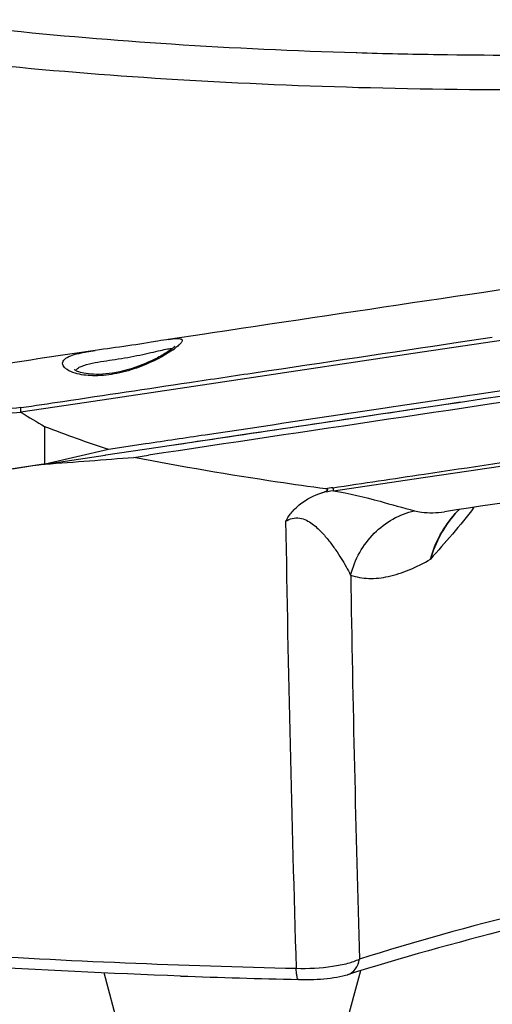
# Model space of a CAD drawing. Header units: millimetres. Extents: x 0 to 420, y -341 to 792.
# Tile 45 of 256: x 183 to 191, y 15 to 31. Entities that reach past the tile are written whole.
import ezdxf

# ---------------------------------------------------------------- set-up
doc = ezdxf.new("R2010")
doc.units = ezdxf.units.MM
doc.header["$LTSCALE"] = 23.1
doc.layers.get('0').update_dxf_attribs({"linetype": 'CONTINUOUS'})
doc.layers.add('02___PRT_ALL_AXES', color=7, linetype='CONTINUOUS')

msp = doc.modelspace()

# ---------------------------------------------------------------- linework, layer by layer
at = {"color": 7, "linetype": 'Continuous'}
for p, q in [((188.6376, 30.0309), (188.6504, 30.0305)), ((189.5562, 25.1867), (191.6237, 25.4948)), ((190.2804, 25.3634), (190.8286, 25.4451)), ((187.6976, 24.9092), (189.5562, 25.1867)), ((186.3804, 24.7123), (187.6976, 24.9092)), ((190.5454, 24.5225), (192.2913, 24.7825)), ((184.2982, 24.4005), (186.3804, 24.7123)), ((189.1671, 24.3169), (190.2875, 24.484)), ((190.2875, 24.484), (190.4689, 24.5111)), ((190.3151, 24.4019), (190.6531, 24.4523)), ((190.3152, 24.4011), (190.6532, 24.4515)), ((190.4689, 24.5111), (190.5454, 24.5225)), ((190.6531, 24.4523), (190.6827, 24.4567)), ((190.6532, 24.4515), (190.6828, 24.4559)), ((190.6827, 24.4567), (190.9974, 24.5036)), ((190.6828, 24.4559), (190.9976, 24.5028)), ((183.2401, 24.2418), (184.2982, 24.4005)), ((189.102, 24.3072), (189.1673, 24.3169)), ((189.2985, 24.2503), (189.4407, 24.2715)), ((189.2986, 24.2495), (189.5347, 24.2847)), ((189.4407, 24.2715), (189.5345, 24.2855)), ((189.5345, 24.2855), (189.6821, 24.3075)), ((189.5347, 24.2847), (189.5492, 24.2868)), ((189.5492, 24.2868), (189.6821, 24.3067)), ((189.6821, 24.3075), (189.947, 24.347)), ((189.6821, 24.3067), (189.9471, 24.3462)), ((189.947, 24.347), (190.2846, 24.3973)), ((189.9471, 24.3462), (190.0139, 24.3561)), ((190.0138, 24.3561), (190.169, 24.3793)), ((190.169, 24.3793), (190.2847, 24.3965)), ((190.2846, 24.3973), (190.3152, 24.4019)), ((190.2847, 24.3965), (190.3152, 24.4011)), ((187.1018, 23.9221), (188.5823, 24.1434)), ((188.5823, 24.1434), (188.9978, 24.2054)), ((188.5825, 24.1426), (188.8666, 24.185)), ((188.8666, 24.185), (188.9979, 24.2046)), ((188.9978, 24.2054), (189.1089, 24.222)), ((188.9979, 24.2046), (189.0692, 24.2152)), ((189.069, 24.2152), (189.169, 24.2301)), ((189.1089, 24.222), (189.2987, 24.2503)), ((189.169, 24.2301), (189.2988, 24.2495)), ((183.6232, 24.0084), (183.6232, 23.4032)), ((186.2052, 23.788), (186.9798, 23.9039)), ((186.9798, 23.9039), (187.1018, 23.9221)), ((183.6306, 23.405), (184.649, 23.6413)), ((184.6104, 23.5492), (185.4488, 23.6748)), ((184.6105, 23.5484), (185.4489, 23.674)), ((184.649, 23.6413), (185.2487, 23.7311)), ((185.4488, 23.6748), (185.6305, 23.702)), ((185.4489, 23.674), (185.6307, 23.7012)), ((185.6305, 23.702), (185.9195, 23.7453)), ((185.6307, 23.7012), (185.8626, 23.7359)), ((185.8626, 23.7359), (185.9155, 23.7438)), ((185.9195, 23.7453), (186.2052, 23.788)), ((183.6312, 23.4024), (184.5965, 23.5471)), ((183.6314, 23.4016), (184.5967, 23.5463)), ((184.5965, 23.5471), (184.6104, 23.5492)), ((184.5967, 23.5463), (184.6105, 23.5484)), ((184.5969, 23.5472), (184.6108, 23.5493)), ((184.597, 23.5464), (184.6109, 23.5485)), ((185.0584, 23.5102), (185.2938, 23.5454)), ((183.6054, 23.3985), (182.5011, 23.2324)), ((183.6054, 23.3985), (183.6232, 23.4032)), ((183.6054, 23.3985), (183.6313, 23.4024)), ((183.6054, 23.3985), (183.6312, 23.4024)), ((183.6232, 23.4032), (183.6306, 23.405)), ((183.6232, 23.4032), (183.6306, 23.405)), ((188.2748, 22.9701), (189.7171, 23.1854)), ((190.2338, 22.604), (190.2336, 22.6037)), ((188.4584, 14.2999), (188.7122, 15.2406)), ((184.8253, 14.2999), (184.5813, 15.2041)), ((188.4965, 15.1748), (188.4968, 15.1749))]:
    msp.add_line(p, q, dxfattribs=at)
for points in [[(185.4465, 25.3826), (185.3388, 25.3645), (185.2807, 25.3549), (185.2202, 25.3451), (185.1575, 25.3352), (185.0933, 25.3253), (185.028, 25.3155), (184.9623, 25.3059), (184.8964, 25.2966), (184.8308, 25.2876), (184.7654, 25.2787), (184.6355, 25.2613)], [(185.61, 25.4092), (185.584, 25.4052), (185.5415, 25.3984), (185.4956, 25.3909), (185.4465, 25.3826)], [(184.6355, 25.2613), (184.5712, 25.2525), (184.5074, 25.2437), (184.4375, 25.2335)], [(185.7175, 25.2978), (185.7176, 25.298), (185.717, 25.2972), (185.7151, 25.2952), (185.7121, 25.2921), (185.7079, 25.2879), (185.7024, 25.2829), (185.6957, 25.2769), (185.6877, 25.2702), (185.6784, 25.2628), (185.6679, 25.2546), (185.6561, 25.2459), (185.6431, 25.2365), (185.6288, 25.2265), (185.6132, 25.216), (185.5963, 25.2049), (185.5782, 25.1934), (185.5587, 25.1813), (185.5378, 25.1688), (185.5157, 25.1559), (185.4922, 25.1427), (185.4674, 25.129), (185.4412, 25.1151), (185.4329, 25.1108)], [(185.4329, 25.1108), (185.4063, 25.0971), (185.3555, 25.0722), (185.3025, 25.0477), (185.2475, 25.0238), (185.1908, 25.0006), (185.1328, 24.9786), (185.0738, 24.9578), (185.0141, 24.9384), (184.9541, 24.9207), (184.8942, 24.9048), (184.8348, 24.8907), (184.7761, 24.8786), (184.7186, 24.8686), (184.6625, 24.8605), (184.608, 24.8544), (184.5553, 24.8502), (184.5047, 24.8478), (184.4564, 24.8472), (184.4106, 24.8482), (184.3675, 24.8507), (184.3274, 24.8545), (184.2903, 24.8594), (184.2564, 24.8652), (184.2258, 24.8717), (184.1986, 24.8788), (184.1748, 24.8861), (184.1543, 24.8934), (184.1371, 24.9005), (184.1233, 24.9071), (184.1126, 24.913), (184.1051, 24.9177), (184.1006, 24.9211), (184.0996, 24.9219)], [(190.2338, 22.604), (190.2688, 22.6437), (190.2944, 22.6705)], [(187.7075, 15.0981), (187.7384, 15.0975), (187.7909, 15.097), (187.8445, 15.0972), (187.8989, 15.0982), (187.9539, 15.0999), (188.009, 15.1024), (188.0641, 15.1057), (188.1188, 15.1098), (188.1728, 15.1149), (188.2257, 15.1209), (188.2775, 15.1278), (188.3277, 15.1357), (188.3761, 15.1446), (188.423, 15.1548), (188.4686, 15.1665), (188.4968, 15.1749)]]:
    msp.add_lwpolyline(points, dxfattribs=at)
for centre, radius, start, end in [((191.3547, 121.3082), 91.3178, 268.302985, 269.126208), ((191.3883, 123.1575), 93.1674, 269.122893, 272.018022), ((1342.9829, -7706.9427), 7816.6931, 98.40250875, 98.51710809), ((184.9504, 26.2975), 1.2871, 305.10325, 306.84464), ((184.2256, 27.455), 2.6539, 296.83516, 297.25574), ((184.2481, 27.4114), 2.6049, 297.25405, 298.12068), ((184.3282, 25.5712), 0.7365, 253.00129, 253.13988), ((215.1801, -385.9293), 411.4815, 94.45155, 94.615316), ((216.6103, -398.2485), 423.796, 94.515129, 94.675458), ((193.2105, 40.5047), 19.0799, 238.52407, 239.83569), ((191.6291, 44.7601), 22.2425, 248.90354, 251.7104), ((148.0412, 500.5399), 478.4638, 274.265842, 274.437222), ((188.7654, 19.6677), 3.391, 98.51789, 100.48169), ((188.7533, 19.3516), 3.65, 97.53228, 100.57076), ((191.9139, 21.1417), 2.229, 136.6909, 138.96429), ((678.4162, 30.4181), 490.9776, 180.92642, 181.766978), ((698.6283, 30.0999), 510.1496, 180.953163, 181.648144), ((191.2797, 167.2894), 152.2332, 267.941525, 268.65542)]:
    msp.add_arc(centre, radius, start, end, dxfattribs=at)
msp.add_ellipse((192.8373, 24.6627), major_axis=(29.3252, 4.3715), ratio=0.0039062, start_param=8.1727239, end_param=8.2295102, dxfattribs=at)
for points, knots in [([(175.2002, 33.1352), (175.1486, 33.0555), (175.0926, 32.9198), (175.1001, 32.7316), (175.1439, 32.5943), (175.2248, 32.4595), (175.3912, 32.2703), (175.6994, 32.0433), (176.1804, 31.7943), (176.7944, 31.5534), (177.5367, 31.3228), (178.7595, 31.0148), (180.5601, 30.6845), (182.9975, 30.3754), (185.7327, 30.1488), (187.6472, 30.0604), (188.6376, 30.0309)], [0, 0, 0, 0, 0.019606, 0.0288215, 0.0384476, 0.0490548, 0.0610671, 0.090296, 0.1274071, 0.1727669, 0.2263478, 0.287898, 0.4331682, 0.6041838, 0.7952934, 1, 1, 1, 1]), ([(175.0462, 31.5236), (175.2223, 31.4253), (175.6264, 31.2376), (176.3114, 30.991), (177.1268, 30.7556), (178.4484, 30.4437), (180.3718, 30.1102), (182.954, 29.8007), (185.8288, 29.5773), (188.8965, 29.4484), (192.0509, 29.419), (194.1698, 29.4672), (195.2248, 29.5093)], [0, 0, 0, 0, 0.0296357, 0.0653112, 0.10694, 0.1542993, 0.2648472, 0.3936199, 0.5364357, 0.6885413, 0.8448212, 1, 1, 1, 1]), ([(185.61, 25.4092), (185.6601, 25.4166), (185.7256, 25.4264), (185.7979, 25.4248), (185.8223, 25.4179), (185.8337, 25.4105), (185.8393, 25.3992), (185.8378, 25.3859), (185.831, 25.3711), (185.8131, 25.3458), (185.7767, 25.3101), (185.7424, 25.2826), (185.7222, 25.2675)], [0, 0, 0, 0, 0.3625935, 0.4742719, 0.5132475, 0.5432675, 0.5692527, 0.5984742, 0.6363432, 0.6853147, 0.8191099, 1, 1, 1, 1]), ([(184.2551, 25.2025), (184.2694, 25.2053), (184.33, 25.2167), (184.3909, 25.2265), (184.4375, 25.2335)], [0, 0, 0, 0, 0.2355318, 1, 1, 1, 1]), ([(184.391, 25.0268), (184.5124, 25.052), (184.7032, 25.0783), (184.9588, 25.1202), (185.1515, 25.1568), (185.3268, 25.1953), (185.4752, 25.2302), (185.5785, 25.2535), (185.642, 25.2622), (185.6666, 25.2629), (185.6767, 25.2614)], [0, 0, 0, 0, 0.2843753, 0.4412699, 0.5942157, 0.7340576, 0.8530393, 0.9439289, 0.9766402, 1, 1, 1, 1]), ([(185.6906, 25.2445), (185.6754, 25.2338), (185.606, 25.1869), (185.5334, 25.1447), (185.4759, 25.114)], [0, 0, 0, 0, 0.2216259, 1, 1, 1, 1]), ([(185.9551, 24.7173), (186.3133, 24.7709), (187.755, 24.9866), (189.1968, 25.2018), (190.2804, 25.3634)], [0, 0, 0, 0, 0.2484646, 1, 1, 1, 1]), ([(184.1129, 24.8669), (184.0681, 24.8806), (184.0072, 24.9048), (183.9451, 24.953), (183.9185, 24.9878), (183.9091, 25.0252), (183.92, 25.0618), (183.9484, 25.0939), (183.974, 25.1109), (183.9887, 25.1192)], [0, 0, 0, 0, 0.3549895, 0.4872785, 0.5931361, 0.6816086, 0.7686481, 0.8712373, 1, 1, 1, 1]), ([(183.9887, 25.1192), (184.0237, 25.1389), (184.1121, 25.1714), (184.203, 25.1921), (184.2551, 25.2025)], [0, 0, 0, 0, 0.430412, 1, 1, 1, 1]), ([(185.4237, 25.0868), (185.3197, 25.0342), (185.0978, 24.9391), (184.7515, 24.8444), (184.4164, 24.8134), (184.2045, 24.8391), (184.1146, 24.8664)], [0, 0, 0, 0, 0.2581856, 0.533389, 0.7919525, 1, 1, 1, 1]), ([(184.1233, 24.9071), (184.1303, 24.9214), (184.1579, 24.9491), (184.2471, 24.9949), (184.3299, 25.0142), (184.391, 25.0268)], [0, 0, 0, 0, 0.1593194, 0.3760536, 1, 1, 1, 1]), ([(183.2425, 24.3109), (183.4668, 24.3445), (184.3709, 24.4801), (185.2751, 24.6156), (185.9551, 24.7173)], [0, 0, 0, 0, 0.2480259, 1, 1, 1, 1]), ([(183.2401, 24.2418), (183.2394, 24.2483), (183.2376, 24.2713), (183.2381, 24.2949), (183.2425, 24.3109)], [0, 0, 0, 0, 0.2829966, 1, 1, 1, 1]), ([(185.2487, 23.7311), (185.5675, 23.7789), (186.8519, 23.9711), (188.1364, 24.1631), (189.102, 24.3072)], [0, 0, 0, 0, 0.2482259, 1, 1, 1, 1]), ([(185.9151, 23.7438), (186.1363, 23.7769), (187.0254, 23.9099), (187.9146, 24.0428), (188.5825, 24.1426)], [0, 0, 0, 0, 0.2488063, 1, 1, 1, 1]), ([(188.2632, 23.0213), (188.7527, 23.0944), (190.7146, 23.3873), (192.6767, 23.6795), (194.1493, 23.8983)], [0, 0, 0, 0, 0.2495071, 1, 1, 1, 1]), ([(189.7171, 23.1854), (190.8887, 23.3602), (192.4501, 23.5928), (194.0115, 23.8249), (194.4012, 23.8828)], [0, 0, 0, 0, 0.7504369, 1, 1, 1, 1]), ([(188.1485, 23.0021), (187.8893, 23.0372), (186.8558, 23.1842), (185.8262, 23.3599), (185.0584, 23.5102)], [0, 0, 0, 0, 0.2505618, 1, 1, 1, 1]), ([(188.0837, 22.9397), (188.0957, 22.9436), (188.1192, 22.9517), (188.1496, 22.9635), (188.1694, 22.9735), (188.1868, 22.9849), (188.177, 22.996), (188.1647, 22.9991), (188.155, 23.0012), (188.1485, 23.0021)], [0, 0, 0, 0, 0.2524138, 0.5033082, 0.6271253, 0.7429786, 0.8033139, 0.8688598, 1, 1, 1, 1]), ([(188.2632, 23.0213), (188.264, 23.0162), (188.2673, 22.999), (188.271, 22.9818), (188.2748, 22.9701)], [0, 0, 0, 0, 0.2958412, 1, 1, 1, 1]), ([(187.5029, 22.4798), (187.5326, 22.533), (187.6016, 22.6363), (187.7849, 22.8123), (187.9612, 22.899), (188.0837, 22.9397)], [0, 0, 0, 0, 0.2418276, 0.4886434, 1, 1, 1, 1]), ([(188.2748, 22.9701), (188.5272, 22.9327), (188.9617, 22.824), (189.3894, 22.6974), (189.5747, 22.6497)], [0, 0, 0, 0, 0.5715311, 1, 1, 1, 1]), ([(190.5335, 22.7061), (190.424, 22.5564), (190.1949, 22.2747), (189.9504, 22.0068), (189.8365, 21.8712)], [0, 0, 0, 0, 0.5116114, 1, 1, 1, 1]), ([(187.5029, 22.4798), (187.5356, 22.5002), (187.6084, 22.534), (187.7285, 22.5389), (187.8377, 22.5009), (187.9572, 22.4259), (188.0784, 22.3124), (188.2, 22.1683), (188.305, 22.0243), (188.4242, 21.8421), (188.503, 21.7045), (188.5492, 21.6135)], [0, 0, 0, 0, 0.0773594, 0.1573991, 0.2338791, 0.3054438, 0.4388769, 0.5641449, 0.6829414, 0.7955158, 1, 1, 1, 1]), ([(188.5492, 21.6135), (188.5817, 21.7398), (188.6797, 21.9841), (188.9142, 22.2965), (189.2179, 22.5309), (189.4545, 22.623), (189.5747, 22.6497)], [0, 0, 0, 0, 0.2561036, 0.5099115, 0.7583616, 1, 1, 1, 1]), ([(189.5747, 22.6497), (189.6118, 22.6401), (189.7708, 22.6098), (189.9351, 22.617), (190.0569, 22.6351)], [0, 0, 0, 0, 0.237639, 1, 1, 1, 1]), ([(189.8365, 21.8712), (189.87, 22.0071), (189.9765, 22.27), (190.1407, 22.4995), (190.2326, 22.6051)], [0, 0, 0, 0, 0.4997776, 1, 1, 1, 1]), ([(190.2336, 22.6037), (190.1425, 22.4976), (189.9793, 22.2681), (189.8716, 22.0065), (189.8365, 21.8712)], [0, 0, 0, 0, 0.500198, 1, 1, 1, 1]), ([(188.5492, 21.6135), (188.6422, 21.5812), (188.8469, 21.5463), (189.1684, 21.5823), (189.5042, 21.6935), (189.7244, 21.8061), (189.8365, 21.8712)], [0, 0, 0, 0, 0.2185364, 0.4527035, 0.7119933, 1, 1, 1, 1]), ([(185.8116, 15.1544), (183.5402, 15.2362), (180.228, 15.4291), (175.9755, 15.8597), (173.1413, 16.2402), (170.6169, 16.6806), (168.7313, 17.1074), (167.4121, 17.4822), (166.5655, 17.7623), (165.8208, 18.0534), (165.3661, 18.2676), (165.1579, 18.3781)], [0, 0, 0, 0, 0.3244601, 0.4733631, 0.6101162, 0.7326051, 0.8390832, 0.8859164, 0.9283435, 0.9663454, 1, 1, 1, 1]), ([(192.3584, 16.4215), (192.0298, 16.3437), (190.799, 16.0425), (189.5769, 15.7044), (188.6897, 15.4271)], [0, 0, 0, 0, 0.266485, 1, 1, 1, 1]), ([(192.0766, 16.148), (191.756, 16.0716), (190.555, 15.7763), (189.3624, 15.4454), (188.4965, 15.1748)], [0, 0, 0, 0, 0.2664354, 1, 1, 1, 1]), ([(177.0434, 15.9295), (178.7472, 15.7508), (182.2874, 15.4676), (185.8355, 15.3221), (187.6721, 15.2789)], [0, 0, 0, 0, 0.482541, 1, 1, 1, 1]), ([(187.6721, 15.2789), (187.8681, 15.2735), (188.1492, 15.2866), (188.4882, 15.3516), (188.6308, 15.3985), (188.6897, 15.4271)], [0, 0, 0, 0, 0.5681136, 0.8101543, 1, 1, 1, 1]), ([(188.4968, 15.1749), (188.5475, 15.1908), (188.6434, 15.2607), (188.683, 15.3703), (188.6897, 15.4271)], [0, 0, 0, 0, 0.4817876, 1, 1, 1, 1]), ([(187.7075, 15.0981), (187.7018, 15.0983), (187.6911, 15.1189), (187.6841, 15.1525), (187.676, 15.2105), (187.6733, 15.2541), (187.6721, 15.2789)], [0, 0, 0, 0, 0.0916577, 0.2930228, 0.6023496, 1, 1, 1, 1])]:
    msp.add_open_spline(points, degree=3, knots=knots, dxfattribs=at)
msp.add_open_spline([(183.2401, 24.2418), (183.2406, 24.2377), (183.2445, 24.2344), (183.2481, 24.2322)], degree=3, dxfattribs=at)
at = {"layer": '02___PRT_ALL_AXES', "color": 7, "linetype": 'Continuous'}
for p, q in [((186.1959, 25.4969), (185.61, 25.4091)), ((186.3261, 25.5163), (186.1959, 25.4969))]:
    msp.add_line(p, q, dxfattribs=at)
for points, knots in [([(196.1232, 26.9755), (195.3102, 26.855), (192.0442, 26.3703), (188.7786, 25.8833), (186.3261, 25.5163)], [0, 0, 0, 0, 0.2489403, 1, 1, 1, 1]), ([(184.4377, 25.2335), (184.2398, 25.2038), (183.4551, 25.0862), (182.6705, 24.9684), (182.0838, 24.8802)], [0, 0, 0, 0, 0.2522847, 1, 1, 1, 1])]:
    msp.add_open_spline(points, degree=3, knots=knots, dxfattribs=at)
msp.add_open_spline([(193.148, 23.0956), (192.1176, 22.9423), (191.0872, 22.7888), (190.0569, 22.6351)], degree=3, dxfattribs=at)

doc.saveas('drawing.dxf')
